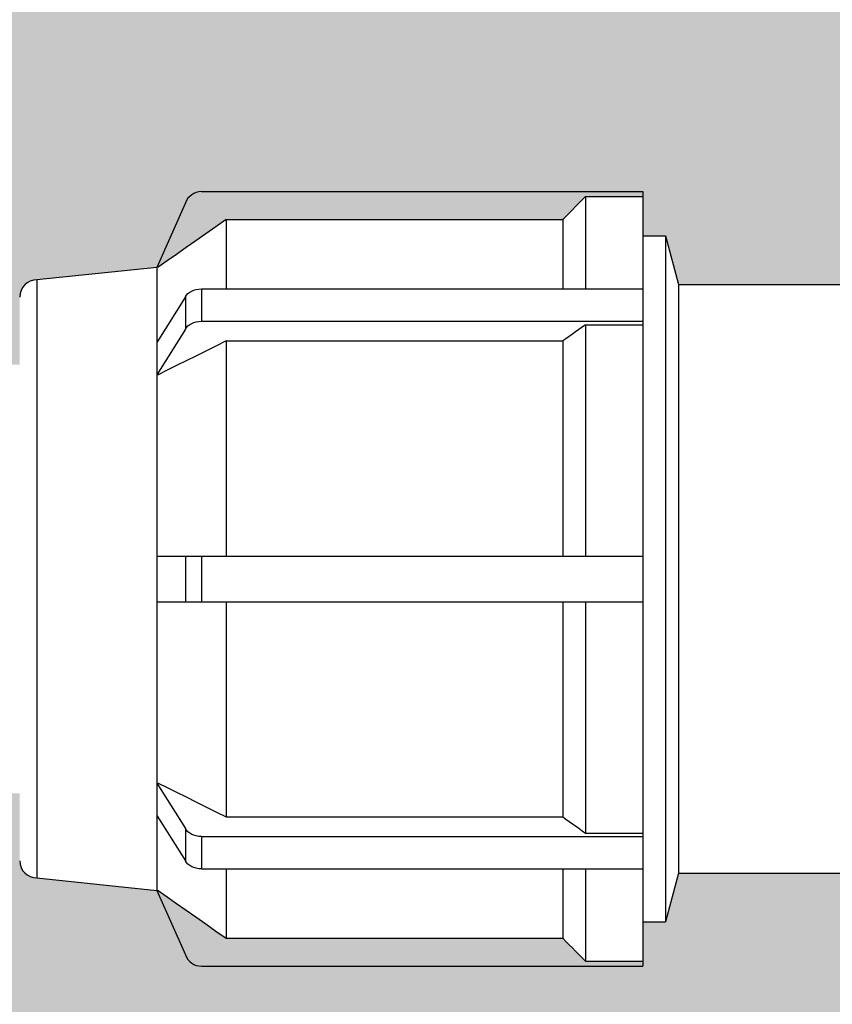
# Model space of a CAD drawing. Extents: x -118729 to -53705, y 33529 to 45095.
# Tile 58 of 83: x -60093 to -59979, y 35468 to 35605. Entities that reach past the tile are written whole.
import ezdxf

# ---------------------------------------------------------------- set-up
doc = ezdxf.new("R2010")
doc.units = 0
doc.header["$LTSCALE"] = 10
doc.header["$MEASUREMENT"] = 0
doc.linetypes.add('phl_thick', pattern=[0])
doc.layers.add('AM_8', color=1, linetype='CONTINUOUS', lineweight=25)
doc.layers.add('projection', color=7, linetype='CONTINUOUS')

msp = doc.modelspace()

# ---------------------------------------------------------------- hatches: boundary and pattern name
at = {"layer": 'AM_8'}
h = msp.add_hatch(dxfattribs=at)
h.set_pattern_fill('HEX', color=9, scale=1.600000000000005, angle=45, style=0)
h.set_pattern_definition([(45, (-46406.56915548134, 36684.14023366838), (-6.221703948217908, 6.221703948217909), [5.080000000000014, -10.16000000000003]), (165, (-46406.56915548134, 36684.14023366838), (-2.277301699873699, -8.499005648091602), [5.08, -10.16]), (104.9999999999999, (-46402.97705303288, 36687.73233611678), (-8.499005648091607, -2.277301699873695), [5.08, -10.16])])
edge = h.paths.add_edge_path(flags=16)
edge.add_line((-59825.65901947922, 35580.71476859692), (-59825.65901947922, 35580.56656859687))
edge.add_line((-59825.65901947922, 35580.56656859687), (-59824.23933547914, 35581.98625259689))
edge.add_line((-59824.23933547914, 35581.98625259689), (-59823.32782928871, 35581.07474846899))
edge.add_arc((-59774.45901947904, 35527.11476859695), 72.79999999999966, 92.8344637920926, 132.1655355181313, ccw=False)
edge.add_line((-59778.05901947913, 35599.82570312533), (-59778.05901947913, 35601.11476859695))
edge.add_line((-59778.05901947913, 35601.11476859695), (-59770.85901947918, 35601.11476859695))
edge.add_line((-59770.85901947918, 35601.11476859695), (-59770.85901947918, 35599.82570312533))
edge.add_arc((-59774.45901947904, 35527.11476859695), 72.79999999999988, 47.83446448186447, 87.1655362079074, ccw=False)
edge.add_line((-59725.59020966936, 35581.07474846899), (-59724.67870347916, 35581.98625259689))
edge.add_line((-59724.67870347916, 35581.98625259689), (-59719.58753547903, 35576.89508459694))
edge.add_line((-59719.58753547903, 35576.89508459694), (-59720.49903960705, 35575.98357840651))
edge.add_arc((-59774.45901947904, 35527.11476859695), 72.80000000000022, 2.8344637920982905, 42.16553551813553, ccw=False)
edge.add_line((-59701.74808495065, 35530.71476859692), (-59700.45901947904, 35530.71476859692))
edge.add_line((-59700.45901947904, 35530.71476859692), (-59700.45901947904, 35523.51476859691))
edge.add_line((-59700.45901947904, 35523.51476859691), (-59701.74808495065, 35523.51476859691))
edge.add_arc((-59774.45901947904, 35527.11476859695), 72.7999999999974, 317.8344644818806, 357.1655362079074, ccw=False)
edge.add_line((-59720.49903960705, 35478.24595878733), (-59719.58753547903, 35477.3344525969))
edge.add_line((-59719.58753547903, 35477.3344525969), (-59724.67870347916, 35472.24328459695))
edge.add_line((-59724.67870347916, 35472.24328459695), (-59725.59020966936, 35473.15478872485))
edge.add_arc((-59774.45901947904, 35527.11476859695), 72.79999999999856, 272.8344637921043, 312.1655355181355, ccw=False)
edge.add_line((-59770.85901947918, 35454.40383406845), (-59770.85901947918, 35453.11476859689))
edge.add_line((-59770.85901947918, 35453.11476859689), (-59778.05901947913, 35453.11476859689))
edge.add_line((-59778.05901947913, 35453.11476859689), (-59778.05901947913, 35454.40383406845))
edge.add_arc((-59774.45901947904, 35527.11476859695), 72.79999999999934, 227.8344644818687, 267.1655362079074, ccw=False)
edge.add_line((-59823.32782928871, 35473.15478872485), (-59824.23933547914, 35472.24328459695))
edge.add_line((-59824.23933547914, 35472.24328459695), (-59825.57318406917, 35473.57713318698))
edge.add_line((-59825.57318406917, 35473.57713318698), (-59825.65901947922, 35473.51476859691))
edge.add_line((-59825.65901947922, 35473.51476859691), (-59844.45901947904, 35473.51476859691))
edge.add_line((-59844.45901947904, 35473.51476859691), (-59844.45901947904, 35472.39476699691))
edge.add_line((-59844.45901947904, 35472.39476699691), (-59858.45901947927, 35472.39476699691))
edge.add_line((-59858.45901947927, 35472.39476699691), (-59858.45901947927, 35481.61712367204))
edge.add_line((-59858.45901947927, 35481.61712367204), (-59859.40622096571, 35481.58752219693))
edge.add_line((-59859.40622096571, 35481.58752219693), (-59860.30944656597, 35480.8561013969))
edge.add_line((-59860.30944656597, 35480.8561013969), (-59861.44370416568, 35480.82065579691))
edge.add_line((-59861.44370416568, 35480.82065579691), (-59861.44370416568, 35573.40888139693))
edge.add_line((-59861.44370416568, 35573.40888139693), (-59860.30944656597, 35573.37343579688))
edge.add_line((-59860.30944656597, 35573.37343579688), (-59859.40622096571, 35572.64201499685))
edge.add_line((-59859.40622096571, 35572.64201499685), (-59858.45901947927, 35572.61241352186))
edge.add_line((-59858.45901947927, 35572.61241352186), (-59858.45901947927, 35581.83477019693))
edge.add_line((-59858.45901947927, 35581.83477019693), (-59844.45901947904, 35581.83477019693))
edge.add_line((-59844.45901947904, 35581.83477019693), (-59844.45901947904, 35580.71476859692))
edge.add_line((-59844.45901947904, 35580.71476859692), (-59825.65901947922, 35580.71476859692))
edge = h.paths.add_edge_path(flags=16)
edge.add_line((-60455.40638900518, 35462.44064142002), (-60431.64092047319, 35462.44064142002))
edge.add_line((-60431.64092047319, 35462.44064142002), (-60425.6995533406, 35462.44064142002))
edge.add_line((-60425.6995533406, 35462.44064142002), (-60395.99271767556, 35462.44064142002))
edge.add_line((-60395.99271767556, 35462.44064142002), (-60390.05135054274, 35462.44064142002))
edge.add_line((-60390.05135054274, 35462.44064142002), (-60350.04062979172, 35462.44064142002))
edge.add_arc((-60338.15760940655, 35421.22233482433), 42.89702754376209, -103.58519168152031, 106.0819924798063, ccw=False)
edge.add_line((-60348.23373073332, 35379.52549140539), (-61022.16533288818, 35379.52549140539))
edge.add_line((-61022.16533288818, 35379.52549140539), (-61022.16533288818, 35375.35306732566))
edge.add_line((-61022.16533288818, 35375.35306732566), (-61031.56373336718, 35375.35306732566))
edge.add_line((-61031.56373336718, 35375.35306732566), (-61031.56373336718, 35466.61306549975))
edge.add_line((-61031.56373336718, 35466.61306549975), (-61022.16533288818, 35466.61306549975))
edge.add_line((-61022.16533288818, 35466.61306549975), (-61022.16533288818, 35462.44064142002))
edge.add_line((-61022.16533288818, 35462.44064142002), (-61001.88206312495, 35462.44064142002))
edge.add_line((-61001.88206312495, 35462.44064142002), (-60966.36396244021, 35462.44064142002))
edge.add_line((-60966.36396244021, 35462.44064142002), (-60930.71575964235, 35462.44064142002))
edge.add_line((-60930.71575964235, 35462.44064142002), (-60924.77439250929, 35462.44064142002))
edge.add_line((-60924.77439250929, 35462.44064142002), (-60895.06755684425, 35462.44064142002))
edge.add_line((-60895.06755684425, 35462.44064142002), (-60889.12618971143, 35462.44064142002))
edge.add_line((-60889.12618971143, 35462.44064142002), (-60823.77115124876, 35462.44064142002))
edge.add_line((-60823.77115124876, 35462.44064142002), (-60817.82978411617, 35462.44064142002))
edge.add_line((-60817.82978411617, 35462.44064142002), (-60788.12294845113, 35462.44064142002))
edge.add_line((-60788.12294845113, 35462.44064142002), (-60782.18158131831, 35462.44064142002))
edge.add_line((-60782.18158131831, 35462.44064142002), (-60740.59201138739, 35462.44064142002))
edge.add_line((-60740.59201138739, 35462.44064142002), (-60710.88517572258, 35462.44064142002))
edge.add_line((-60710.88517572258, 35462.44064142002), (-60645.53013726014, 35462.44064142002))
edge.add_line((-60645.53013726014, 35462.44064142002), (-60639.58877012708, 35462.44064142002))
edge.add_line((-60639.58877012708, 35462.44064142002), (-60574.23373166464, 35462.44064142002))
edge.add_line((-60574.23373166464, 35462.44064142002), (-60568.29236453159, 35462.44064142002))
edge.add_line((-60568.29236453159, 35462.44064142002), (-60538.58552886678, 35462.44064142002))
edge.add_line((-60538.58552886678, 35462.44064142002), (-60532.64416173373, 35462.44064142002))
edge.add_line((-60532.64416173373, 35462.44064142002), (-60467.28912327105, 35462.44064142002))
edge.add_line((-60467.28912327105, 35462.44064142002), (-60461.34775613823, 35462.44064142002))
edge.add_line((-60461.34775613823, 35462.44064142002), (-60458.48897031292, 35462.44064142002))
edge.add_line((-60458.48897031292, 35462.44064142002), (-60455.40638900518, 35462.44064142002))
edge = h.paths.add_edge_path(flags=16)
edge.add_line((-60640.50384603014, 35580.71476859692), (-60640.50384603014, 35580.61916299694))
edge.add_line((-60640.50384603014, 35580.61916299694), (-60632.5118476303, 35580.61916299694))
edge.add_line((-60632.5118476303, 35580.61916299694), (-60632.04246283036, 35580.14893019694))
edge.add_line((-60632.04246283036, 35580.14893019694), (-60631.57725323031, 35579.68286539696))
edge.add_line((-60631.57725323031, 35579.68286539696), (-60631.11615643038, 35579.22090859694))
edge.add_line((-60631.11615643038, 35579.22090859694), (-60630.65911963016, 35578.76300459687))
edge.add_line((-60630.65911963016, 35578.76300459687), (-60630.2060916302, 35578.30909819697))
edge.add_line((-60630.2060916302, 35578.30909819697), (-60629.75701963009, 35577.85914139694))
edge.add_line((-60629.75701963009, 35577.85914139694), (-60629.31184763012, 35577.41307819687))
edge.add_line((-60629.31184763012, 35577.41307819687), (-60582.22324923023, 35577.41307819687))
edge.add_line((-60582.22324923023, 35577.41307819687), (-60580.77630043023, 35576.3978157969))
edge.add_line((-60580.77630043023, 35576.3978157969), (-60579.3592964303, 35575.40348939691))
edge.add_line((-60579.3592964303, 35575.40348939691), (-60577.97132043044, 35574.42944779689))
edge.add_line((-60577.97132043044, 35574.42944779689), (-60576.61151803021, 35573.47508059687))
edge.add_line((-60576.61151803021, 35573.47508059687), (-60575.27902283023, 35572.53979019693))
edge.add_line((-60575.27902283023, 35572.53979019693), (-60573.97302923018, 35571.62300859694))
edge.add_line((-60573.97302923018, 35571.62300859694), (-60572.69275563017, 35570.72418939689))
edge.add_line((-60572.69275563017, 35570.72418939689), (-60572.5118476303, 35570.71476859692))
edge.add_line((-60572.5118476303, 35570.71476859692), (-60555.71184763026, 35568.96476859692))
edge.add_arc((-60555.71184763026, 35566.5647685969), 2.4, 0, 90, ccw=False)
edge.add_line((-60553.31184763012, 35566.5647685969), (-60553.31184763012, 35557.11476859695))
edge.add_line((-60553.31184763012, 35557.11476859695), (-60093.00622096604, 35557.11476859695))
edge.add_line((-60093.00622096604, 35557.11476859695), (-60093.00622096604, 35566.5647685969))
edge.add_arc((-60090.60622096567, 35566.5647685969), 2.4, 90, 180, ccw=False)
edge.add_line((-60090.60622096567, 35568.96476859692), (-60073.80622096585, 35570.71476859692))
edge.add_line((-60073.80622096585, 35570.71476859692), (-60073.62531296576, 35570.72418939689))
edge.add_line((-60073.62531296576, 35570.72418939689), (-60072.34503936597, 35571.62300859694))
edge.add_line((-60072.34503936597, 35571.62300859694), (-60071.03904576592, 35572.53979019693))
edge.add_line((-60071.03904576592, 35572.53979019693), (-60069.70655056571, 35573.47508059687))
edge.add_line((-60069.70655056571, 35573.47508059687), (-60068.34674816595, 35574.42944779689))
edge.add_line((-60068.34674816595, 35574.42944779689), (-60066.95877216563, 35575.40348939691))
edge.add_line((-60066.95877216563, 35575.40348939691), (-60065.54176816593, 35576.3978157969))
edge.add_line((-60065.54176816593, 35576.3978157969), (-60064.09481936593, 35577.41307819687))
edge.add_line((-60064.09481936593, 35577.41307819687), (-60017.00622096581, 35577.41307819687))
edge.add_line((-60017.00622096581, 35577.41307819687), (-60016.56104896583, 35577.85914139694))
edge.add_line((-60016.56104896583, 35577.85914139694), (-60016.11197696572, 35578.30909819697))
edge.add_line((-60016.11197696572, 35578.30909819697), (-60015.65894896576, 35578.76300459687))
edge.add_line((-60015.65894896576, 35578.76300459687), (-60015.20191216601, 35579.22090859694))
edge.add_line((-60015.20191216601, 35579.22090859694), (-60014.74081536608, 35579.68286539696))
edge.add_line((-60014.74081536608, 35579.68286539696), (-60014.2756057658, 35580.14893019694))
edge.add_line((-60014.2756057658, 35580.14893019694), (-60013.80622096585, 35580.61916299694))
edge.add_line((-60013.80622096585, 35580.61916299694), (-60005.81422256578, 35580.61916299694))
edge.add_line((-60005.81422256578, 35580.61916299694), (-60005.81422256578, 35580.71476859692))
edge.add_line((-60005.81422256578, 35580.71476859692), (-60005.80622096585, 35580.71476859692))
edge.add_line((-60005.80622096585, 35580.71476859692), (-60005.80622096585, 35575.11476859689))
edge.add_line((-60005.80622096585, 35575.11476859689), (-60002.6062209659, 35575.11476859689))
edge.add_line((-60002.6062209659, 35575.11476859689), (-60000.78416576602, 35568.31476859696))
edge.add_line((-60000.78416576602, 35568.31476859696), (-59953.80622096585, 35568.31476859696))
edge.add_arc((-59953.80622096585, 35527.11476859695), 41.20000000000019, 34.20364142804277, 90, ccw=False)
edge.add_line((-59919.7319731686, 35550.27476939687), (-59869.80622096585, 35550.27476939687))
edge.add_line((-59869.80622096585, 35550.27476939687), (-59869.80622096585, 35574.55476779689))
edge.add_line((-59869.80622096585, 35574.55476779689), (-59867.9020433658, 35581.66125259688))
edge.add_line((-59867.9020433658, 35581.66125259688), (-59862.6062209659, 35581.87476619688))
edge.add_line((-59862.6062209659, 35581.87476619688), (-59862.6062209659, 35569.39808139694))
edge.add_line((-59862.6062209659, 35569.39808139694), (-59862.6059017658, 35569.04881099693))
edge.add_line((-59862.6059017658, 35569.04881099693), (-59862.60529136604, 35568.70542699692))
edge.add_line((-59862.60529136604, 35568.70542699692), (-59862.60479296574, 35568.36942539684))
edge.add_line((-59862.60479296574, 35568.36942539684), (-59862.60479296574, 35568.03989659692))
edge.add_line((-59862.60479296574, 35568.03989659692), (-59862.60529136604, 35567.7039253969))
edge.add_line((-59862.60529136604, 35567.7039253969), (-59862.6059017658, 35567.3605813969))
edge.add_line((-59862.6059017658, 35567.3605813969), (-59862.6062209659, 35567.01132939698))
edge.add_line((-59862.6062209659, 35567.01132939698), (-59862.6062209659, 35529.36899739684))
edge.add_line((-59862.6062209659, 35529.36899739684), (-59862.60598416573, 35528.70971019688))
edge.add_line((-59862.60598416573, 35528.70971019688), (-59862.60549616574, 35528.06134299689))
edge.add_line((-59862.60549616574, 35528.06134299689), (-59862.60509056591, 35527.42641099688))
edge.add_line((-59862.60509056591, 35527.42641099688), (-59862.60509056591, 35526.80312619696))
edge.add_line((-59862.60509056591, 35526.80312619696), (-59862.60549616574, 35526.16819419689))
edge.add_line((-59862.60549616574, 35526.16819419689), (-59862.60598416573, 35525.51982699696))
edge.add_line((-59862.60598416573, 35525.51982699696), (-59862.6062209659, 35524.86053979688))
edge.add_line((-59862.6062209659, 35524.86053979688), (-59862.6062209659, 35472.35477099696))
edge.add_line((-59862.6062209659, 35472.35477099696), (-59867.9020433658, 35472.5682845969))
edge.add_line((-59867.9020433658, 35472.5682845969), (-59869.80622096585, 35479.67476939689))
edge.add_line((-59869.80622096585, 35479.67476939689), (-59869.80622096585, 35503.95476779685))
edge.add_line((-59869.80622096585, 35503.95476779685), (-59919.7319731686, 35503.95476779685))
edge.add_arc((-59953.80622096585, 35527.11476859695), 41.20000000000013, 270.00000000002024, 325.7963585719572, ccw=False)
edge.add_line((-59953.80622096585, 35485.91476859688), (-60000.78416576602, 35485.91476859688))
edge.add_line((-60000.78416576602, 35485.91476859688), (-60002.6062209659, 35479.11476859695))
edge.add_line((-60002.6062209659, 35479.11476859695), (-60005.80622096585, 35479.11476859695))
edge.add_line((-60005.80622096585, 35479.11476859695), (-60005.80622096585, 35473.51476859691))
edge.add_line((-60005.80622096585, 35473.51476859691), (-60005.81422256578, 35473.51476859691))
edge.add_line((-60005.81422256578, 35473.51476859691), (-60005.81422256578, 35473.6103741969))
edge.add_line((-60005.81422256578, 35473.6103741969), (-60013.80622096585, 35473.6103741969))
edge.add_line((-60013.80622096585, 35473.6103741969), (-60014.2756057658, 35474.0806069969))
edge.add_line((-60014.2756057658, 35474.0806069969), (-60014.74081536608, 35474.54667179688))
edge.add_line((-60014.74081536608, 35474.54667179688), (-60015.20191216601, 35475.0086285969))
edge.add_line((-60015.20191216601, 35475.0086285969), (-60015.65894896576, 35475.46653259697))
edge.add_line((-60015.65894896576, 35475.46653259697), (-60016.11197696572, 35475.92043899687))
edge.add_line((-60016.11197696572, 35475.92043899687), (-60016.56104896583, 35476.3703957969))
edge.add_line((-60016.56104896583, 35476.3703957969), (-60017.00622096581, 35476.81645899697))
edge.add_line((-60017.00622096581, 35476.81645899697), (-60064.09481936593, 35476.81645899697))
edge.add_line((-60064.09481936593, 35476.81645899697), (-60065.54176816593, 35477.83172139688))
edge.add_line((-60065.54176816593, 35477.83172139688), (-60066.95877216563, 35478.82604779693))
edge.add_line((-60066.95877216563, 35478.82604779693), (-60068.34674816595, 35479.80008939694))
edge.add_line((-60068.34674816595, 35479.80008939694), (-60069.70655056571, 35480.75445659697))
edge.add_line((-60069.70655056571, 35480.75445659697), (-60071.03904576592, 35481.68974699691))
edge.add_line((-60071.03904576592, 35481.68974699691), (-60072.34503936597, 35482.60652859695))
edge.add_line((-60072.34503936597, 35482.60652859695), (-60073.62531296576, 35483.50534779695))
edge.add_line((-60073.62531296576, 35483.50534779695), (-60073.80622096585, 35483.51476859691))
edge.add_line((-60073.80622096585, 35483.51476859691), (-60090.60622096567, 35485.26476859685))
edge.add_arc((-60090.60622096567, 35487.66476859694), 2.4, 180, 270, ccw=False)
edge.add_line((-60093.00622096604, 35487.66476859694), (-60093.00622096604, 35497.11476859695))
edge.add_line((-60093.00622096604, 35497.11476859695), (-60553.31184763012, 35497.11476859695))
edge.add_line((-60553.31184763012, 35497.11476859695), (-60553.31184763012, 35487.66476859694))
edge.add_arc((-60555.71184763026, 35487.66476859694), 2.4, 270, 360, ccw=False)
edge.add_line((-60555.71184763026, 35485.26476859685), (-60572.5118476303, 35483.51476859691))
edge.add_line((-60572.5118476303, 35483.51476859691), (-60572.69275563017, 35483.50534779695))
edge.add_line((-60572.69275563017, 35483.50534779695), (-60573.97302923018, 35482.60652859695))
edge.add_line((-60573.97302923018, 35482.60652859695), (-60575.27902283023, 35481.68974699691))
edge.add_line((-60575.27902283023, 35481.68974699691), (-60576.61151803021, 35480.75445659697))
edge.add_line((-60576.61151803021, 35480.75445659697), (-60577.97132043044, 35479.80008939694))
edge.add_line((-60577.97132043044, 35479.80008939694), (-60579.3592964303, 35478.82604779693))
edge.add_line((-60579.3592964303, 35478.82604779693), (-60580.77630043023, 35477.83172139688))
edge.add_line((-60580.77630043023, 35477.83172139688), (-60582.22324923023, 35476.81645899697))
edge.add_line((-60582.22324923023, 35476.81645899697), (-60629.31184763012, 35476.81645899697))
edge.add_line((-60629.31184763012, 35476.81645899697), (-60629.75701963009, 35476.3703957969))
edge.add_line((-60629.75701963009, 35476.3703957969), (-60630.2060916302, 35475.92043899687))
edge.add_line((-60630.2060916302, 35475.92043899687), (-60630.65911963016, 35475.46653259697))
edge.add_line((-60630.65911963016, 35475.46653259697), (-60631.11615643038, 35475.0086285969))
edge.add_line((-60631.11615643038, 35475.0086285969), (-60631.57725323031, 35474.54667179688))
edge.add_line((-60631.57725323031, 35474.54667179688), (-60632.04246283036, 35474.0806069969))
edge.add_line((-60632.04246283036, 35474.0806069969), (-60632.5118476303, 35473.6103741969))
edge.add_line((-60632.5118476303, 35473.6103741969), (-60640.50384603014, 35473.6103741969))
edge.add_line((-60640.50384603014, 35473.6103741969), (-60640.50384603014, 35473.51476859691))
edge.add_line((-60640.50384603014, 35473.51476859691), (-60640.51184763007, 35473.51476859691))
edge.add_line((-60640.51184763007, 35473.51476859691), (-60640.51184763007, 35479.11476859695))
edge.add_line((-60640.51184763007, 35479.11476859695), (-60643.71184763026, 35479.11476859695))
edge.add_line((-60643.71184763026, 35479.11476859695), (-60645.53390283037, 35485.91476859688))
edge.add_line((-60645.53390283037, 35485.91476859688), (-60692.5118476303, 35485.91476859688))
edge.add_arc((-60692.5118476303, 35527.11476859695), 41.19999999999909, 215.0146870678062, 270, ccw=False)
edge.add_line((-60726.25485314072, 35503.47476903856), (-60769.88919012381, 35503.47476859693))
edge.add_arc((-60769.88919012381, 35497.63476859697), 5.840000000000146, 90, 114.6519509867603)
edge.add_line((-60772.32508355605, 35502.94250099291), (-60777.46076212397, 35498.5263405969))
edge.add_line((-60777.46076212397, 35498.5263405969), (-60777.46076299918, 35498.52634147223))
edge.add_arc((-60780.28919012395, 35501.35476859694), 3.999999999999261, 269.9999656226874, 314.9999999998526, ccw=False)
edge.add_line((-60780.28919252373, 35497.35476859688), (-60780.28919252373, 35497.35476779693))
edge.add_line((-60780.28919252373, 35497.35476779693), (-60797.29142612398, 35497.35476779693))
edge.add_line((-60797.29142612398, 35497.35476779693), (-60797.2691245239, 35497.37789419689))
edge.add_line((-60797.2691245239, 35497.37789419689), (-60797.25458532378, 35497.40066619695))
edge.add_line((-60797.25458532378, 35497.40066619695), (-60797.2472493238, 35497.42296859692))
edge.add_line((-60797.2472493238, 35497.42296859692), (-60797.246541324, 35497.44478299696))
edge.add_line((-60797.246541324, 35497.44478299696), (-60797.25232772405, 35497.46696619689))
edge.add_line((-60797.25232772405, 35497.46696619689), (-60797.26518132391, 35497.48964619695))
edge.add_line((-60797.26518132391, 35497.48964619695), (-60797.28568932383, 35497.51270539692))
edge.add_line((-60797.28568932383, 35497.51270539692), (-60797.31449812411, 35497.53602139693))
edge.add_line((-60797.31449812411, 35497.53602139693), (-60797.35218052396, 35497.55947659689))
edge.add_line((-60797.35218052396, 35497.55947659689), (-60797.39938532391, 35497.58295099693))
edge.add_line((-60797.39938532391, 35497.58295099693), (-60797.45681972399, 35497.60632779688))
edge.add_line((-60797.45681972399, 35497.60632779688), (-60797.39584532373, 35497.65507659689))
edge.add_line((-60797.39584532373, 35497.65507659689), (-60797.33662932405, 35497.70482619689))
edge.add_line((-60797.33662932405, 35497.70482619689), (-60797.27931732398, 35497.75534459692))
edge.add_line((-60797.27931732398, 35497.75534459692), (-60797.22404372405, 35497.80641579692))
edge.add_line((-60797.22404372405, 35497.80641579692), (-60797.17093092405, 35497.85781019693))
edge.add_line((-60797.17093092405, 35497.85781019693), (-60797.11967332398, 35497.9097573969))
edge.add_line((-60797.11967332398, 35497.9097573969), (-60797.06875812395, 35497.9637797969))
edge.add_line((-60797.06875812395, 35497.9637797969), (-60797.06875812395, 35556.26575739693))
edge.add_line((-60797.06875812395, 35556.26575739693), (-60797.11967332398, 35556.31977979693))
edge.add_line((-60797.11967332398, 35556.31977979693), (-60797.17093092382, 35556.37172699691))
edge.add_line((-60797.17093092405, 35556.37172699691), (-60797.22404372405, 35556.42312139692))
edge.add_line((-60797.22404372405, 35556.42312139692), (-60797.27931732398, 35556.47419259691))
edge.add_line((-60797.27931732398, 35556.47419259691), (-60797.33662932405, 35556.52471099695))
edge.add_line((-60797.33662932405, 35556.52471099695), (-60797.39584532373, 35556.57446059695))
edge.add_line((-60797.39584532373, 35556.57446059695), (-60797.45681972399, 35556.6232093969))
edge.add_line((-60797.45681972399, 35556.6232093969), (-60797.37121172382, 35556.65999579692))
edge.add_line((-60797.37121172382, 35556.65999579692), (-60797.30984692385, 35556.69685819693))
edge.add_line((-60797.30984692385, 35556.69685819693), (-60797.27023492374, 35556.73333579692))
edge.add_line((-60797.27023492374, 35556.73333579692), (-60797.2499837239, 35556.76896459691))
edge.add_line((-60797.2499837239, 35556.76896459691), (-60797.24674852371, 35556.80342859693))
edge.add_line((-60797.24674852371, 35556.80342859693), (-60797.2599077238, 35556.83858139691))
edge.add_line((-60797.2599077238, 35556.83858139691), (-60797.29142612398, 35556.87476939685))
edge.add_line((-60797.29142612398, 35556.87476939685), (-60780.28919252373, 35556.87476939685))
edge.add_line((-60780.28919252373, 35556.87476939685), (-60780.28919252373, 35556.87476859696))
edge.add_arc((-60780.28919012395, 35552.87476859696), 3.99999999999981, 44.999999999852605, 90.0000343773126, ccw=False)
edge.add_line((-60777.46076299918, 35555.70319572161), (-60777.46076212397, 35555.70319659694))
edge.add_line((-60777.46076212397, 35555.70319659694), (-60775.44659743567, 35553.86236962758))
edge.add_arc((-60780.26107492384, 35547.67476859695), 7.840000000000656, 43.03502016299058, 52.1140621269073, ccw=False)
edge.add_line((-60774.53053107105, 35553.02513934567), (-60772.41481901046, 35551.0915041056))
edge.add_arc((-60770.60327266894, 35555.03880394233), 4.343141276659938, 245.3480457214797, 279.4633509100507)
edge.add_line((-60769.88918772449, 35550.75476859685), (-60726.25485283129, 35550.75476859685))
edge.add_arc((-60692.5118476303, 35527.11476859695), 41.19999999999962, 89.99999999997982, 144.9853121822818, ccw=False)
edge.add_line((-60692.5118476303, 35568.31476859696), (-60645.53390283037, 35568.31476859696))
edge.add_line((-60645.53390283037, 35568.31476859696), (-60643.71184763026, 35575.11476859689))
edge.add_line((-60643.71184763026, 35575.11476859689), (-60640.51184763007, 35575.11476859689))
edge.add_line((-60640.51184763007, 35575.11476859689), (-60640.51184763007, 35580.71476859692))
edge.add_line((-60640.51184763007, 35580.71476859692), (-60640.50384603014, 35580.71476859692))
edge = h.paths.add_edge_path()
edge.add_arc((-60753.08494265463, 35953.94102134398), 268.3364670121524, 201.7314666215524, 216.1050728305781)
edge.add_arc((-60925.72155674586, 35814.62507965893), 48.00000000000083, 203.0661873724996, 249.9330365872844)
edge.add_arc((-60942.05398108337, 35769.91476859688), 0.3999999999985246, 249.9330365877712, 270)
edge.add_line((-60942.05398108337, 35769.51476859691), (-60941.84997184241, 35769.51476859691))
edge.add_line((-60941.84997184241, 35769.51476859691), (-60941.71034195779, 35753.51476859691))
edge.add_line((-60941.71034195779, 35753.51476859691), (-60941.04997184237, 35753.51476859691))
edge.add_line((-60941.04997184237, 35753.51476859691), (-60941.04997184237, 35749.51476859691))
edge.add_line((-60941.04997184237, 35749.51476859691), (-60940.24997184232, 35748.71476859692))
edge.add_line((-60940.24997184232, 35748.71476859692), (-60937.1535408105, 35748.71476859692))
edge.add_line((-60937.1535408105, 35748.71476859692), (-60936.05089903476, 35622.36453595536))
edge.add_arc((-60934.45095995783, 35622.3784984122), 1.599999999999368, 180.4999999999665, 225.0000000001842)
edge.add_line((-60935.58233080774, 35621.2471275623), (-60932.31860099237, 35617.98339774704))
edge.add_arc((-60933.44997184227, 35616.85202689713), 1.600000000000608, -5.210836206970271e-10, 44.999999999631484, ccw=False)
edge.add_line((-60931.84997184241, 35616.85202689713), (-60931.84997184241, 35492.3147685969))
edge.add_arc((-60925.44997184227, 35492.3147685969), 6.400000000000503, 180, 270)
edge.add_line((-60925.44997184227, 35485.91476859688), (-60846.24997184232, 35485.91476859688))
edge.add_arc((-60846.24997184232, 35492.3147685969), 6.39999999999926, 270, 360)
edge.add_line((-60839.84997184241, 35492.3147685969), (-60839.84997184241, 35503.95476779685))
edge.add_line((-60839.84997184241, 35503.95476779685), (-60802.89264692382, 35503.95476779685))
edge.add_line((-60802.89264692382, 35503.95476779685), (-60802.89264692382, 35502.8683085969))
edge.add_line((-60802.89264692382, 35502.8683085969), (-60802.59584532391, 35499.47587099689))
edge.add_line((-60802.59584532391, 35499.47587099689), (-60802.59584532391, 35554.75366619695))
edge.add_line((-60802.59584532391, 35554.75366619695), (-60802.89264692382, 35551.36122859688))
edge.add_line((-60802.89264692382, 35551.36122859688), (-60802.89264692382, 35550.27476939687))
edge.add_line((-60802.89264692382, 35550.27476939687), (-60839.84997184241, 35550.27476939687))
edge.add_line((-60839.84997184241, 35550.27476939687), (-60839.84997184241, 35616.85202689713))
edge.add_arc((-60838.24997184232, 35616.85202689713), 1.600000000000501, 134.9999999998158, 180, ccw=False)
edge.add_line((-60839.38134269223, 35617.98339774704), (-60836.11761287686, 35621.2471275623))
edge.add_arc((-60837.24898372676, 35622.3784984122), 1.600000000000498, 315.0000000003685, 359.5000000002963)
edge.add_line((-60835.64904465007, 35622.36453595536), (-60834.54640287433, 35748.71476859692))
edge.add_line((-60834.54640287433, 35748.71476859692), (-60831.44997184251, 35748.71476859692))
edge.add_line((-60831.44997184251, 35748.71476859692), (-60830.64997184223, 35749.51476859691))
edge.add_line((-60830.64997184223, 35749.51476859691), (-60830.64997184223, 35753.51476859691))
edge.add_line((-60830.64997184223, 35753.51476859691), (-60829.9896017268, 35753.51476859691))
edge.add_line((-60829.9896017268, 35753.51476859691), (-60829.84997184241, 35769.51476859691))
edge.add_line((-60829.84997184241, 35769.51476859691), (-60829.64596260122, 35769.51476859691))
edge.add_arc((-60829.64596260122, 35769.91476859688), 0.4000000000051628, 270, 290.0669634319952)
edge.add_arc((-60845.97838693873, 35814.62507965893), 47.99999999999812, 290.0669634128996, 336.9338126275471)
edge.add_arc((-61018.61500103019, 35953.94102134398), 268.3364670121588, 323.8949271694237, 338.2685333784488)
edge.add_line((-60769.3493763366, 35854.58757210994), (-59609.64856172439, 35854.58757210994))
edge.add_line((-59609.64856172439, 35854.58757210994), (-59606.17789842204, 35834.98363005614))
edge.add_line((-59606.17789842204, 35834.98363005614), (-59600.19445970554, 35804.17620838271))
edge.add_line((-59600.19445970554, 35804.17620838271), (-59594.8218914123, 35777.91284600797))
edge.add_line((-59594.8218914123, 35777.91284600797), (-59590.12096078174, 35754.64049998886))
edge.add_line((-59590.12096078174, 35754.64049998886), (-59586.15243505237, 35732.80612738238))
edge.add_line((-59586.15243505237, 35732.80612738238), (-59582.9530943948, 35711.15148495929))
edge.add_line((-59582.9530943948, 35711.15148495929), (-59580.46377071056, 35689.59752834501))
edge.add_line((-59580.46377071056, 35689.59752834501), (-59578.60130883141, 35668.3600128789))
edge.add_line((-59578.60130883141, 35668.3600128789), (-59577.28255359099, 35647.65469390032))
edge.add_line((-59577.28255359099, 35647.65469390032), (-59576.42434982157, 35627.69732674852))
edge.add_line((-59576.42434982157, 35627.69732674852), (-59575.94354235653, 35608.70366676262))
edge.add_line((-59575.94354235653, 35608.70366676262), (-59575.75697602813, 35590.88946928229))
edge.add_line((-59575.75697602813, 35590.88946928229), (-59575.78149566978, 35574.47048964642))
edge.add_line((-59575.78149566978, 35574.47048964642), (-59575.95260273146, 35559.5982893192))
edge.add_line((-59575.95260273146, 35559.5982893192), (-59576.28042513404, 35546.16765426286))
edge.add_line((-59576.28042513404, 35546.16765426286), (-59576.79374741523, 35534.00917656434))
edge.add_line((-59576.79374741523, 35534.00917656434), (-59577.52135411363, 35522.95344831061))
edge.add_line((-59577.52135411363, 35522.95344831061), (-59578.49202976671, 35512.83106158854))
edge.add_line((-59578.49202976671, 35512.83106158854), (-59579.73455891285, 35503.47260848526))
edge.add_line((-59579.73455891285, 35503.47260848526), (-59581.27772609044, 35494.70868108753))
edge.add_line((-59581.27772609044, 35494.70868108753), (-59583.1503158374, 35486.36987148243))
edge.add_line((-59583.1503158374, 35486.36987148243), (-59585.36778652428, 35478.32299735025))
edge.add_line((-59585.36778652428, 35478.32299735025), (-59587.89229185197, 35470.57977874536))
edge.add_line((-59587.89229185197, 35470.57977874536), (-59590.67265935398, 35463.18816131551))
edge.add_line((-59590.67265935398, 35463.18816131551), (-59593.65771656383, 35456.19609070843))
edge.add_line((-59593.65771656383, 35456.19609070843), (-59596.79629101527, 35449.65151257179))
edge.add_line((-59596.79629101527, 35449.65151257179), (-59600.03721024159, 35443.60237255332))
edge.add_line((-59600.03721024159, 35443.60237255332), (-59603.32930177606, 35438.09661630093))
edge.add_line((-59603.32930177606, 35438.09661630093), (-59606.62139315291, 35433.1821894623))
edge.add_line((-59606.62139315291, 35433.1821894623), (-59609.96145843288, 35428.88839215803))
edge.add_line((-59609.96145843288, 35428.88839215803), (-59613.79405778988, 35425.16994239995))
edge.add_line((-59613.79405778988, 35425.16994239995), (-59618.66289792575, 35421.9629126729))
edge.add_line((-59618.66289792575, 35421.9629126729), (-59625.11168554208, 35419.20337546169))
edge.add_line((-59625.11168554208, 35419.20337546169), (-59633.68412734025, 35416.82740325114))
edge.add_line((-59633.68412734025, 35416.82740325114), (-59644.92393002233, 35414.77106852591))
edge.add_line((-59644.92393002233, 35414.77106852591), (-59659.37480028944, 35412.97044377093))
edge.add_line((-59659.37480028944, 35412.97044377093), (-59677.5804448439, 35411.36160147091))
edge.add_line((-59677.5804448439, 35411.36160147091), (-59699.89533913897, 35409.88434322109))
edge.add_line((-59699.89533913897, 35409.88434322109), (-59725.9170336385, 35408.49338705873))
edge.add_line((-59725.9170336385, 35408.49338705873), (-59755.05384755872, 35407.14718013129))
edge.add_line((-59755.05384755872, 35407.14718013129), (-59786.714100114, 35405.80416958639))
edge.add_line((-59786.714100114, 35405.80416958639), (-59820.30611052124, 35404.42280257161))
edge.add_line((-59820.30611052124, 35404.42280257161), (-59855.23819799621, 35402.96152623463))
edge.add_line((-59855.23819799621, 35402.96152623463), (-59890.91868175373, 35401.37878772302))
edge.add_line((-59890.91868175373, 35401.37878772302), (-59926.75588101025, 35399.6330341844))
edge.add_line((-59926.75588101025, 35399.6330341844), (-59962.22304306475, 35397.6824326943))
edge.add_line((-59962.22304306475, 35397.6824326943), (-59997.05312755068, 35395.48403004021))
edge.add_line((-59997.05312755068, 35395.48403004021), (-60031.04402218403, 35392.99459293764))
edge.add_line((-60031.04402218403, 35392.99459293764), (-60063.99361468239, 35390.17088810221))
edge.add_line((-60063.99361468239, 35390.17088810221), (-60095.69979276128, 35386.96968224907))
edge.add_line((-60095.69979276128, 35386.96968224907), (-60125.96044413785, 35383.34774209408))
edge.add_line((-60125.96044413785, 35383.34774209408), (-60154.57345652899, 35379.26183435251))
edge.add_line((-60154.57345652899, 35379.26183435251), (-60181.33671765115, 35374.66872573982))
edge.add_line((-60181.33671765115, 35374.66872573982), (-60206.15513835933, 35369.56519246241))
edge.add_line((-60206.15513835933, 35369.56519246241), (-60229.36172206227, 35364.10804869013))
edge.add_line((-60229.36172206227, 35364.10804869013), (-60251.39649530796, 35358.49411808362))
edge.add_line((-60251.39649530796, 35358.49411808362), (-60272.69948464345, 35352.92022430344))
edge.add_line((-60272.69948464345, 35352.92022430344), (-60293.71071661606, 35347.5831910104))
edge.add_line((-60293.71071661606, 35347.5831910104), (-60314.87021777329, 35342.67984186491))
edge.add_line((-60314.87021777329, 35342.67984186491), (-60336.61801466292, 35338.40700052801))
edge.add_line((-60336.61801466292, 35338.40700052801), (-60359.39413383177, 35334.96149065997))
edge.add_line((-60359.39413383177, 35334.96149065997), (-60383.56601967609, 35332.48358443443))
edge.add_line((-60383.56601967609, 35332.48358443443), (-60409.21078798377, 35330.88734807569))
edge.add_line((-60409.21078798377, 35330.88734807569), (-60436.33297239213, 35330.03029632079))
edge.add_line((-60436.33297239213, 35330.03029632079), (-60464.93710653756, 35329.76994390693))
edge.add_line((-60464.93710653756, 35329.76994390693), (-60495.0277240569, 35329.96380557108))
edge.add_line((-60495.0277240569, 35329.96380557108), (-60526.60935858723, 35330.4693960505))
edge.add_line((-60526.60935858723, 35330.4693960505), (-60559.68654376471, 35331.14423008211))
edge.add_line((-60559.68654376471, 35331.14423008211), (-60594.26381322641, 35331.84582240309))
edge.add_line((-60594.26381322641, 35331.84582240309), (-60630.26082725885, 35332.45891172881))
edge.add_line((-60630.26082725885, 35332.45891172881), (-60667.25775274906, 35332.97713268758))
edge.add_line((-60667.25775274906, 35332.97713268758), (-60704.7498832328, 35333.42134388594))
edge.add_line((-60704.7498832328, 35333.42134388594), (-60742.23251224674, 35333.8124039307))
edge.add_line((-60742.23251224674, 35333.8124039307), (-60779.20093332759, 35334.17117142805))
edge.add_line((-60779.20093332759, 35334.17117142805), (-60815.15044001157, 35334.51850498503))
edge.add_line((-60815.15044001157, 35334.51850498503), (-60849.57632583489, 35334.87526320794))
edge.add_line((-60849.57632583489, 35334.87526320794), (-60881.97388433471, 35335.26230470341))
edge.add_line((-60881.97388433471, 35335.26230470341), (-60911.92146070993, 35335.72083128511))
edge.add_line((-60911.92146070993, 35335.72083128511), (-60939.3296068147, 35336.3734175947))
edge.add_line((-60939.3296068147, 35336.3734175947), (-60964.19192616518, 35337.3629814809))
edge.add_line((-60964.19192616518, 35337.3629814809), (-60986.50202227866, 35338.83244079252))
edge.add_line((-60986.50202227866, 35338.83244079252), (-61006.25349867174, 35340.92471337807))
edge.add_line((-61006.25349867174, 35340.92471337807), (-61023.43995886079, 35343.78271708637))
edge.add_line((-61023.43995886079, 35343.78271708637), (-61038.05500636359, 35347.54936976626))
edge.add_line((-61038.05500636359, 35347.54936976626), (-61050.0922446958, 35352.3675892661))
edge.add_line((-61050.0922446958, 35352.3675892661), (-61059.60817676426, 35358.36652244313))
edge.add_line((-61059.60817676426, 35358.36652244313), (-61066.91090303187, 35365.62023218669))
edge.add_line((-61066.91090303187, 35365.62023218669), (-61072.37142335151, 35374.1890103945))
edge.add_line((-61072.37142335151, 35374.1890103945), (-61076.36073757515, 35384.13314896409))
edge.add_line((-61076.36073757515, 35384.13314896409), (-61079.24984555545, 35395.51293979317))
edge.add_line((-61079.24984555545, 35395.51293979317), (-61081.40974714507, 35408.38867477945))
edge.add_line((-61081.40974714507, 35408.38867477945), (-61083.2114421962, 35422.82064582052))
edge.add_line((-61083.2114421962, 35422.82064582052), (-61085.02593056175, 35438.86914481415))
edge.add_line((-61085.02593056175, 35438.86914481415), (-61087.12373295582, 35456.52881801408))
edge.add_line((-61087.12373295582, 35456.52881801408), (-61089.37345354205, 35475.53172909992))
edge.add_line((-61089.37345354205, 35475.53172909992), (-61091.5432173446, 35495.54429610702))
edge.add_line((-61091.5432173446, 35495.54429610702), (-61093.40114938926, 35516.23293707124))
edge.add_line((-61093.40114938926, 35516.23293707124), (-61094.71537470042, 35537.26407002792))
edge.add_line((-61094.71537470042, 35537.26407002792), (-61095.2540183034, 35558.30411301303))
edge.add_line((-61095.2540183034, 35558.30411301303), (-61094.78520522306, 35579.01948406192))
edge.add_line((-61094.78520522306, 35579.01948406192), (-61093.07706048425, 35599.0766012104))
edge.add_line((-61093.07706048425, 35599.0766012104), (-61090.04986822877, 35618.35718505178))
edge.add_line((-61090.04986822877, 35618.35718505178), (-61086.23254906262, 35637.60416641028))
edge.add_line((-61086.23254906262, 35637.60416641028), (-61082.30618270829, 35657.77577866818))
edge.add_line((-61082.30618270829, 35657.77577866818), (-61078.9518488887, 35679.83025520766))
edge.add_line((-61078.9518488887, 35679.83025520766), (-61076.85062732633, 35704.72582941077))
edge.add_line((-61076.85062732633, 35704.72582941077), (-61076.68359774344, 35733.42073465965))
edge.add_line((-61076.68359774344, 35733.42073465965), (-61079.13183986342, 35766.87320433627))
edge.add_line((-61079.13183986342, 35766.87320433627), (-61084.87643340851, 35806.04147182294))
edge.add_line((-61084.87643340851, 35806.04147182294), (-61088.71300875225, 35854.58757210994))
edge.add_line((-61088.71300875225, 35854.58757210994), (-61002.350567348, 35854.58757210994))
h.paths.add_polyline_path([(-60976.6402882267, 35831.47889715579), (-60976.60396452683, 35831.15084099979), (-60976.67853769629, 35831.86306269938)])
h.paths.add_polyline_path([(-60977.78109085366, 35844.60694554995), (-60977.74935649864, 35844.21185343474), (-60977.80598792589, 35844.93167329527)])
h.paths.add_polyline_path([(-60976.48399746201, 35830.06736287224), (-60976.44153956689, 35829.72770764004), (-60976.52529728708, 35830.44036071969)])
h.paths.add_polyline_path([(-60977.91311935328, 35846.35066791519), (-60977.88949788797, 35846.02087772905), (-60977.86059462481, 35845.64389800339)])
h.paths.add_polyline_path([(-60976.30860396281, 35828.6642476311), (-60976.25509158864, 35828.28128769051), (-60976.35169495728, 35829.00896754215)])
h.paths.add_polyline_path([(-60978.01179123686, 35847.75622356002), (-60977.98631419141, 35847.37257484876), (-60977.96350487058, 35847.05412338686)])
h.paths.add_polyline_path([(-60976.10460286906, 35827.20431900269), (-60976.04443827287, 35826.80574299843), (-60976.15235575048, 35827.5460612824)])

# ---------------------------------------------------------------- linework, layer by layer
at = {"layer": 'projection', "color": 7, "linetype": 'phl_thick'}
for p, q in [((-60067.55895536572, 35581.3147685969), (-60005.81422256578, 35581.3147685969)), ((-60014.2756057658, 35580.14893019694), (-60014.74081536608, 35579.68286539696)), ((-60013.80622096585, 35580.61916299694), (-60014.2756057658, 35580.14893019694)), ((-60013.80622096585, 35580.61916299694), (-60005.81422256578, 35580.61916299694)), ((-60013.80622096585, 35580.61916299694), (-60013.80622096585, 35567.70268939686)), ((-60005.81422256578, 35581.3147685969), (-60005.81422256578, 35580.61916299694)), ((-60005.81422256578, 35580.71476859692), (-60005.80622096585, 35580.71476859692)), ((-60005.80622096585, 35580.71476859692), (-60005.80622096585, 35473.51476859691)), ((-60069.81421696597, 35579.73561819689), (-60073.80622096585, 35570.71476859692)), ((-60015.65894896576, 35578.76300459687), (-60016.11197696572, 35578.30909819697)), ((-60015.20191216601, 35579.22090859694), (-60015.65894896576, 35578.76300459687)), ((-60014.74081536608, 35579.68286539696), (-60015.20191216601, 35579.22090859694)), ((-60064.09481936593, 35577.41307819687), (-60065.54176816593, 35576.3978157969)), ((-60064.09481936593, 35577.41307819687), (-60017.00622096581, 35577.41307819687)), ((-60064.09481936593, 35577.41307819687), (-60064.09481936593, 35567.70269579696)), ((-60016.56104896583, 35577.85914139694), (-60017.00622096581, 35577.41307819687)), ((-60017.00622096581, 35577.41307819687), (-60017.00622096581, 35567.70269579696)), ((-60016.11197696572, 35578.30909819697), (-60016.56104896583, 35577.85914139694)), ((-60065.54176816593, 35576.3978157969), (-60066.95877216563, 35575.40348939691)), ((-60066.95877216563, 35575.40348939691), (-60068.34674816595, 35574.42944779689)), ((-60005.80622096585, 35575.11476859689), (-60002.6062209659, 35575.11476859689)), ((-60002.6062209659, 35575.11476859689), (-60000.78416576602, 35568.31476859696)), ((-60002.6062209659, 35575.11476859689), (-60002.6062209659, 35479.11476859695)), ((-60069.70655056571, 35573.47508059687), (-60071.03904576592, 35572.53979019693)), ((-60068.34674816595, 35574.42944779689), (-60069.70655056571, 35573.47508059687)), ((-60071.03904576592, 35572.53979019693), (-60072.34503936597, 35571.62300859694)), ((-60073.80622096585, 35570.71476859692), (-60090.60622096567, 35568.96476859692)), ((-60073.62531296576, 35570.72418939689), (-60073.80622096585, 35570.71476859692)), ((-60073.80622096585, 35570.71476859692), (-60073.80622096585, 35483.51476859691)), ((-60072.34503936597, 35571.62300859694), (-60073.62531296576, 35570.72418939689)), ((-60090.60622096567, 35568.96476859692), (-60090.60622096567, 35485.26476859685)), ((-60067.55895536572, 35567.70269899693), (-60005.81422256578, 35567.70269899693)), ((-60067.55895536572, 35567.70269899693), (-60067.55895536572, 35563.17721339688)), ((-60005.81422256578, 35567.70269899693), (-60005.81422256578, 35562.68534699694)), ((-60000.78416576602, 35568.31476859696), (-59953.80622096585, 35568.31476859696)), ((-60000.78416576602, 35568.31476859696), (-60000.78416576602, 35485.91476859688)), ((-60069.81421696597, 35566.58607019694), (-60073.80622096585, 35560.2073653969)), ((-60069.81421696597, 35566.58607019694), (-60069.81421696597, 35562.06058459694)), ((-60067.55895536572, 35563.17721339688), (-60005.81422256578, 35563.17721339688)), ((-60014.2756057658, 35562.35284219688), (-60014.74081536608, 35562.02328619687)), ((-60013.80622096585, 35562.68534699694), (-60014.2756057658, 35562.35284219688)), ((-60013.80622096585, 35562.68534699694), (-60005.81422256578, 35562.68534699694)), ((-60013.80622096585, 35562.68534699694), (-60013.80622096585, 35530.3147685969)), ((-60069.81421696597, 35562.06058459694), (-60073.80622096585, 35555.68188299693)), ((-60016.11197696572, 35561.05188379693), (-60016.56104896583, 35560.73371659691)), ((-60015.65894896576, 35561.37284379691), (-60016.11197696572, 35561.05188379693)), ((-60015.20191216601, 35561.69663179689), (-60015.65894896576, 35561.37284379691)), ((-60014.74081536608, 35562.02328619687), (-60015.20191216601, 35561.69663179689)), ((-60065.54176816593, 35559.70040379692), (-60066.95877216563, 35558.99730939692)), ((-60064.09481936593, 35560.41830219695), (-60065.54176816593, 35559.70040379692)), ((-60064.09481936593, 35560.41830219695), (-60017.00622096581, 35560.41830219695)), ((-60064.09481936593, 35560.41830219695), (-60064.09481936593, 35530.3147685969)), ((-60016.56104896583, 35560.73371659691), (-60017.00622096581, 35560.41830219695)), ((-60017.00622096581, 35560.41830219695), (-60017.00622096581, 35530.3147685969)), ((-60068.34674816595, 35558.30855819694), (-60069.70655056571, 35557.63371659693)), ((-60066.95877216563, 35558.99730939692), (-60068.34674816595, 35558.30855819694)), ((-60071.03904576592, 35556.97236779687), (-60072.34503936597, 35556.32410379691)), ((-60069.70655056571, 35557.63371659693), (-60071.03904576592, 35556.97236779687)), ((-60073.62531296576, 35555.68854459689), (-60073.80622096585, 35555.68188299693)), ((-60072.34503936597, 35556.32410379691), (-60073.62531296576, 35555.68854459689)), ((-60073.80622096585, 35530.3147685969), (-60005.81422256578, 35530.3147685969)), ((-60069.81421696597, 35530.3147685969), (-60069.81421696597, 35523.91476859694)), ((-60067.55895536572, 35530.3147685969), (-60067.55895536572, 35523.91476859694)), ((-60005.81422256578, 35530.3147685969), (-60005.81422256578, 35523.91476859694)), ((-60073.80622096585, 35523.91476859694), (-60005.81422256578, 35523.91476859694)), ((-60064.09481936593, 35523.91476859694), (-60064.09481936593, 35493.81123499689)), ((-60017.00622096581, 35523.91476859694), (-60017.00622096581, 35493.81123499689)), ((-60013.80622096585, 35523.91476859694), (-60013.80622096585, 35491.5441901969)), ((-60073.80622096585, 35498.54765419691), (-60073.62531296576, 35498.54099259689)), ((-60073.80622096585, 35498.54765419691), (-60069.81421696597, 35492.1689525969)), ((-60073.62531296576, 35498.54099259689), (-60072.34503936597, 35497.90543339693)), ((-60072.34503936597, 35497.90543339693), (-60071.03904576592, 35497.25716939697)), ((-60071.03904576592, 35497.25716939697), (-60069.70655056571, 35496.59582059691)), ((-60069.70655056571, 35496.59582059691), (-60068.34674816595, 35495.9209789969)), ((-60068.34674816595, 35495.9209789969), (-60066.95877216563, 35495.23222779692)), ((-60066.95877216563, 35495.23222779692), (-60065.54176816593, 35494.52913339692)), ((-60073.80622096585, 35494.02217179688), (-60069.81421696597, 35487.64346699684)), ((-60065.54176816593, 35494.52913339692), (-60064.09481936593, 35493.81123499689)), ((-60064.09481936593, 35493.81123499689), (-60017.00622096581, 35493.81123499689)), ((-60017.00622096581, 35493.81123499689), (-60016.56104896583, 35493.49582059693)), ((-60016.56104896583, 35493.49582059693), (-60016.11197696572, 35493.17765339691)), ((-60069.81421696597, 35492.1689525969), (-60069.81421696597, 35487.64346699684)), ((-60016.11197696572, 35493.17765339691), (-60015.65894896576, 35492.85669339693)), ((-60015.65894896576, 35492.85669339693), (-60015.20191216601, 35492.53290539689)), ((-60015.20191216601, 35492.53290539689), (-60014.74081536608, 35492.20625099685)), ((-60014.74081536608, 35492.20625099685), (-60014.2756057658, 35491.87669499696)), ((-60014.2756057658, 35491.87669499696), (-60013.80622096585, 35491.5441901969)), ((-60067.55895536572, 35491.05232379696), (-60005.81422256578, 35491.05232379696)), ((-60067.55895536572, 35491.05232379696), (-60067.55895536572, 35486.52683819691)), ((-60013.80622096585, 35491.5441901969), (-60005.81422256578, 35491.5441901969)), ((-60005.81422256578, 35491.5441901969), (-60005.81422256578, 35491.05232379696)), ((-60005.81422256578, 35491.05232379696), (-60005.81422256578, 35486.52683819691)), ((-60067.55895536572, 35486.52683819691), (-60005.81422256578, 35486.52683819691)), ((-60064.09481936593, 35486.52684139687), (-60064.09481936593, 35476.81645899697)), ((-60017.00622096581, 35486.52684139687), (-60017.00622096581, 35476.81645899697)), ((-60013.80622096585, 35486.52684779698), (-60013.80622096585, 35473.6103741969)), ((-60090.60622096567, 35485.26476859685), (-60073.80622096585, 35483.51476859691)), ((-60000.78416576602, 35485.91476859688), (-60002.6062209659, 35479.11476859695)), ((-60000.78416576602, 35485.91476859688), (-59953.80622096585, 35485.91476859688)), ((-60073.80622096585, 35483.51476859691), (-60073.62531296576, 35483.50534779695)), ((-60073.80622096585, 35483.51476859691), (-60069.81421696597, 35474.49391899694)), ((-60073.62531296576, 35483.50534779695), (-60072.34503936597, 35482.60652859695)), ((-60072.34503936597, 35482.60652859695), (-60071.03904576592, 35481.68974699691)), ((-60071.03904576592, 35481.68974699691), (-60069.70655056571, 35480.75445659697)), ((-60069.70655056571, 35480.75445659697), (-60068.34674816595, 35479.80008939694)), ((-60068.34674816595, 35479.80008939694), (-60066.95877216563, 35478.82604779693)), ((-60066.95877216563, 35478.82604779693), (-60065.54176816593, 35477.83172139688)), ((-60005.80622096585, 35479.11476859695), (-60002.6062209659, 35479.11476859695)), ((-60065.54176816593, 35477.83172139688), (-60064.09481936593, 35476.81645899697)), ((-60064.09481936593, 35476.81645899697), (-60017.00622096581, 35476.81645899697)), ((-60017.00622096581, 35476.81645899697), (-60016.56104896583, 35476.3703957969)), ((-60016.56104896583, 35476.3703957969), (-60016.11197696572, 35475.92043899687)), ((-60016.11197696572, 35475.92043899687), (-60015.65894896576, 35475.46653259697)), ((-60015.65894896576, 35475.46653259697), (-60015.20191216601, 35475.0086285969)), ((-60015.20191216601, 35475.0086285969), (-60014.74081536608, 35474.54667179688)), ((-60014.74081536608, 35474.54667179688), (-60014.2756057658, 35474.0806069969)), ((-60014.2756057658, 35474.0806069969), (-60013.80622096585, 35473.6103741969)), ((-60067.55895536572, 35472.91476859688), (-60005.81422256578, 35472.91476859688)), ((-60013.80622096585, 35473.6103741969), (-60005.81422256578, 35473.6103741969)), ((-60005.81422256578, 35473.6103741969), (-60005.81422256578, 35472.91476859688)), ((-60005.81422256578, 35473.51476859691), (-60005.80622096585, 35473.51476859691))]:
    msp.add_line(p, q, dxfattribs=at)
for centre, radius, start, end in [((-60067.55895856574, 35578.91476859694), 2.400000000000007, 90, 159.999999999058), ((-60090.60622096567, 35566.5647685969), 2.4, 90, 180), ((-60090.60622096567, 35487.66476859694), 2.4, 180, 270), ((-60067.55895856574, 35475.3147685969), 2.4, 200.0000000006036, 270)]:
    msp.add_arc(centre, radius, start, end, dxfattribs=at)
at = {"layer": 'projection', "color": 7, "linetype": 'phl_thick', "extrusion": (0, 0, -1)}
for centre, start_param, end_param in [((-60067.55895856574, 35566.00564139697), 3.490658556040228, 4.71238898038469), ((-60067.55895856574, 35561.48015819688), 3.490658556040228, 4.71238898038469), ((-60067.55895856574, 35492.74937899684), 1.570796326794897, 2.792526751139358), ((-60067.55895856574, 35488.22389579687), 1.570796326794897, 2.792526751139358)]:
    msp.add_ellipse(centre, major_axis=(2.4, 2.939152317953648e-16), ratio=0.7071066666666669, start_param=start_param, end_param=end_param, dxfattribs=at)

doc.saveas('drawing.dxf')
